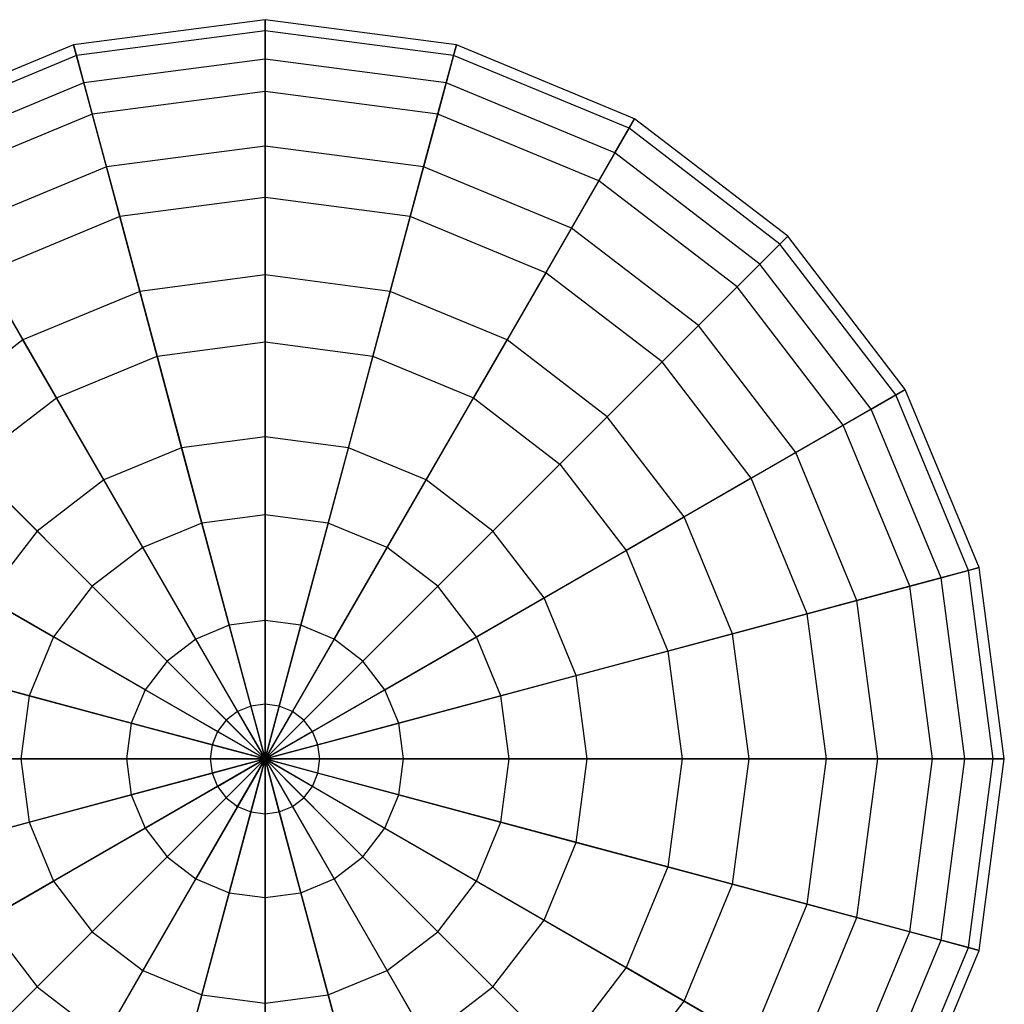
# Model space of a CAD drawing. Extents: x -38.6 to 39.4, y -37.8 to 40.2.
# Tile 22 of 49: x -14.8 to -10.5, y 22.9 to 27.2. Entities that reach past the tile are written whole.
import ezdxf

# ---------------------------------------------------------------- set-up
doc = ezdxf.new("R2010")
doc.units = 0
doc.header["$LTSCALE"] = 2.54
doc.layers.get('0').update_dxf_attribs({"color": 13, "linetype": 'CONTINUOUS'})

# ---------------------------------------------------------------- blocks, each defined once
blk = doc.blocks.new('GRUPUJ_1')
at = {"color": 0}
for p, q in [((24.8424, 65.0706, 12.8374), (23.9955, 64.9591, 12.8374)), ((24.8424, 65.0706, 12.8374), (23.9955, 64.9591, 12.8374)), ((24.8424, 64.8964, 13.676), (24.8424, 65.0706, 12.8374)), ((24.8424, 65.0706, 12.8374), (24.8424, 65.0218, 11.9823)), ((25.6893, 64.9591, 12.8374), (24.8424, 65.0706, 12.8374)), ((24.8424, 65.0706, 12.8374), (24.8424, 65.0218, 11.9823)), ((24.8424, 64.8964, 13.676), (24.8424, 65.0706, 12.8374)), ((25.6893, 64.9591, 12.8374), (24.8424, 65.0706, 12.8374)), ((24.8424, 65.0218, 11.9823), (24.0081, 64.9119, 11.9823)), ((24.8424, 65.0218, 11.9823), (24.0081, 64.9119, 11.9823)), ((25.6766, 64.9119, 11.9823), (24.8424, 65.0218, 11.9823)), ((24.8424, 65.0218, 11.9823), (24.8424, 64.7533, 11.1689)), ((24.8424, 65.0218, 11.9823), (24.8424, 64.7533, 11.1689)), ((25.6766, 64.9119, 11.9823), (24.8424, 65.0218, 11.9823)), ((23.9955, 64.9591, 12.8374), (23.2063, 64.6322, 12.8374)), ((23.9955, 64.9591, 12.8374), (23.2063, 64.6322, 12.8374)), ((24.0406, 64.7908, 13.676), (23.9955, 64.9591, 12.8374)), ((24.0406, 64.7908, 13.676), (23.9955, 64.9591, 12.8374)), ((23.9955, 64.9591, 12.8374), (24.0081, 64.9119, 11.9823)), ((23.9955, 64.9591, 12.8374), (24.0081, 64.9119, 11.9823)), ((25.6442, 64.7908, 13.676), (25.6893, 64.9591, 12.8374)), ((25.6442, 64.7908, 13.676), (25.6893, 64.9591, 12.8374)), ((25.6893, 64.9591, 12.8374), (25.6766, 64.9119, 11.9823)), ((25.6893, 64.9591, 12.8374), (25.6766, 64.9119, 11.9823)), ((26.4784, 64.6322, 12.8374), (25.6893, 64.9591, 12.8374)), ((26.4784, 64.6322, 12.8374), (25.6893, 64.9591, 12.8374)), ((24.0081, 64.9119, 11.9823), (23.2307, 64.5899, 11.9823)), ((24.0081, 64.9119, 11.9823), (23.2307, 64.5899, 11.9823)), ((24.0081, 64.9119, 11.9823), (24.0776, 64.6526, 11.1689)), ((24.0081, 64.9119, 11.9823), (24.0776, 64.6526, 11.1689)), ((24.8424, 64.8964, 13.676), (24.0406, 64.7908, 13.676)), ((24.8424, 64.8964, 13.676), (24.0406, 64.7908, 13.676)), ((24.8424, 64.5111, 14.441), (24.8424, 64.8964, 13.676)), ((25.6442, 64.7908, 13.676), (24.8424, 64.8964, 13.676)), ((25.6442, 64.7908, 13.676), (24.8424, 64.8964, 13.676)), ((24.8424, 64.5111, 14.441), (24.8424, 64.8964, 13.676)), ((25.6766, 64.9119, 11.9823), (25.6071, 64.6526, 11.1689)), ((25.6766, 64.9119, 11.9823), (25.6071, 64.6526, 11.1689)), ((26.454, 64.5899, 11.9823), (25.6766, 64.9119, 11.9823)), ((26.454, 64.5899, 11.9823), (25.6766, 64.9119, 11.9823)), ((24.0406, 64.7908, 13.676), (23.2934, 64.4813, 13.676)), ((24.0406, 64.7908, 13.676), (23.2934, 64.4813, 13.676)), ((24.1403, 64.4187, 14.441), (24.0406, 64.7908, 13.676)), ((24.1403, 64.4187, 14.441), (24.0406, 64.7908, 13.676)), ((25.5444, 64.4187, 14.441), (25.6442, 64.7908, 13.676)), ((25.5444, 64.4187, 14.441), (25.6442, 64.7908, 13.676)), ((26.3913, 64.4813, 13.676), (25.6442, 64.7908, 13.676)), ((26.3913, 64.4813, 13.676), (25.6442, 64.7908, 13.676)), ((24.8424, 64.7533, 11.1689), (24.0776, 64.6526, 11.1689)), ((24.8424, 64.7533, 11.1689), (24.0776, 64.6526, 11.1689)), ((25.6071, 64.6526, 11.1689), (24.8424, 64.7533, 11.1689)), ((25.6071, 64.6526, 11.1689), (24.8424, 64.7533, 11.1689)), ((24.8424, 64.7533, 11.1689), (24.8424, 64.2835, 10.4527)), ((24.8424, 64.7533, 11.1689), (24.8424, 64.2835, 10.4527)), ((24.0776, 64.6526, 11.1689), (23.365, 64.3574, 11.1689)), ((24.0776, 64.6526, 11.1689), (23.365, 64.3574, 11.1689)), ((24.0776, 64.6526, 11.1689), (24.1992, 64.1988, 10.4527)), ((24.0776, 64.6526, 11.1689), (24.1992, 64.1988, 10.4527)), ((25.6071, 64.6526, 11.1689), (25.4855, 64.1988, 10.4527)), ((25.6071, 64.6526, 11.1689), (25.4855, 64.1988, 10.4527)), ((26.3198, 64.3574, 11.1689), (25.6071, 64.6526, 11.1689)), ((26.3198, 64.3574, 11.1689), (25.6071, 64.6526, 11.1689)), ((26.3913, 64.4813, 13.676), (26.4784, 64.6322, 12.8374)), ((26.3913, 64.4813, 13.676), (26.4784, 64.6322, 12.8374)), ((26.4784, 64.6322, 12.8374), (26.454, 64.5899, 11.9823)), ((26.4784, 64.6322, 12.8374), (26.454, 64.5899, 11.9823)), ((27.1561, 64.1122, 12.8374), (26.4784, 64.6322, 12.8374)), ((27.1561, 64.1122, 12.8374), (26.4784, 64.6322, 12.8374)), ((26.454, 64.5899, 11.9823), (26.3198, 64.3574, 11.1689)), ((26.454, 64.5899, 11.9823), (26.3198, 64.3574, 11.1689)), ((27.1216, 64.0777, 11.9823), (26.454, 64.5899, 11.9823)), ((27.1216, 64.0777, 11.9823), (26.454, 64.5899, 11.9823)), ((24.8424, 64.5111, 14.441), (24.1403, 64.4187, 14.441)), ((24.8424, 64.5111, 14.441), (24.1403, 64.4187, 14.441)), ((24.8424, 63.9409, 15.0802), (24.8424, 64.5111, 14.441)), ((25.5444, 64.4187, 14.441), (24.8424, 64.5111, 14.441)), ((25.5444, 64.4187, 14.441), (24.8424, 64.5111, 14.441)), ((24.8424, 63.9409, 15.0802), (24.8424, 64.5111, 14.441)), ((26.1987, 64.1477, 14.441), (26.3913, 64.4813, 13.676)), ((26.1987, 64.1477, 14.441), (26.3913, 64.4813, 13.676)), ((27.0329, 63.989, 13.676), (26.3913, 64.4813, 13.676)), ((27.0329, 63.989, 13.676), (26.3913, 64.4813, 13.676)), ((24.1403, 64.4187, 14.441), (23.4861, 64.1477, 14.441)), ((24.1403, 64.4187, 14.441), (23.4861, 64.1477, 14.441)), ((24.2879, 63.8679, 15.0802), (24.1403, 64.4187, 14.441)), ((24.2879, 63.8679, 15.0802), (24.1403, 64.4187, 14.441)), ((25.3969, 63.8679, 15.0802), (25.5444, 64.4187, 14.441)), ((25.3969, 63.8679, 15.0802), (25.5444, 64.4187, 14.441)), ((26.1987, 64.1477, 14.441), (25.5444, 64.4187, 14.441)), ((26.1987, 64.1477, 14.441), (25.5444, 64.4187, 14.441)), ((26.3198, 64.3574, 11.1689), (26.0849, 63.9506, 10.4527)), ((26.3198, 64.3574, 11.1689), (26.0849, 63.9506, 10.4527)), ((26.9317, 63.8879, 11.1689), (26.3198, 64.3574, 11.1689)), ((26.9317, 63.8879, 11.1689), (26.3198, 64.3574, 11.1689)), ((24.8424, 64.2835, 10.4527), (24.1992, 64.1988, 10.4527)), ((24.8424, 64.2835, 10.4527), (24.1992, 64.1988, 10.4527)), ((25.4855, 64.1988, 10.4527), (24.8424, 64.2835, 10.4527)), ((25.4855, 64.1988, 10.4527), (24.8424, 64.2835, 10.4527)), ((24.8424, 64.2835, 10.4527), (24.8424, 63.6443, 9.8826)), ((24.8424, 64.2835, 10.4527), (24.8424, 63.6443, 9.8826)), ((24.1992, 64.1988, 10.4527), (23.5999, 63.9506, 10.4527)), ((24.1992, 64.1988, 10.4527), (23.5999, 63.9506, 10.4527)), ((24.1992, 64.1988, 10.4527), (24.3646, 63.5814, 9.8826)), ((24.1992, 64.1988, 10.4527), (24.3646, 63.5814, 9.8826)), ((25.4855, 64.1988, 10.4527), (25.3201, 63.5814, 9.8826)), ((25.4855, 64.1988, 10.4527), (25.3201, 63.5814, 9.8826)), ((26.0849, 63.9506, 10.4527), (25.4855, 64.1988, 10.4527)), ((26.0849, 63.9506, 10.4527), (25.4855, 64.1988, 10.4527)), ((23.7712, 63.6539, 15.0802), (23.4861, 64.1477, 14.441)), ((23.7712, 63.6539, 15.0802), (23.4861, 64.1477, 14.441)), ((25.9136, 63.6539, 15.0802), (26.1987, 64.1477, 14.441)), ((25.9136, 63.6539, 15.0802), (26.1987, 64.1477, 14.441)), ((26.7605, 63.7166, 14.441), (26.1987, 64.1477, 14.441)), ((26.7605, 63.7166, 14.441), (26.1987, 64.1477, 14.441)), ((27.0329, 63.989, 13.676), (27.1561, 64.1122, 12.8374)), ((27.0329, 63.989, 13.676), (27.1561, 64.1122, 12.8374)), ((27.1561, 64.1122, 12.8374), (27.1216, 64.0777, 11.9823)), ((27.1561, 64.1122, 12.8374), (27.1216, 64.0777, 11.9823)), ((27.6761, 63.4345, 12.8374), (27.1561, 64.1122, 12.8374)), ((27.6761, 63.4345, 12.8374), (27.1561, 64.1122, 12.8374)), ((27.1216, 64.0777, 11.9823), (26.9317, 63.8879, 11.1689)), ((27.1216, 64.0777, 11.9823), (26.9317, 63.8879, 11.1689)), ((27.6338, 63.4101, 11.9823), (27.1216, 64.0777, 11.9823)), ((27.6338, 63.4101, 11.9823), (27.1216, 64.0777, 11.9823)), ((26.7605, 63.7166, 14.441), (27.0329, 63.989, 13.676)), ((26.7605, 63.7166, 14.441), (27.0329, 63.989, 13.676)), ((27.5252, 63.3474, 13.676), (27.0329, 63.989, 13.676)), ((27.5252, 63.3474, 13.676), (27.0329, 63.989, 13.676)), ((23.5999, 63.9506, 10.4527), (23.9195, 63.397, 9.8826)), ((23.5999, 63.9506, 10.4527), (23.9195, 63.397, 9.8826)), ((24.8424, 63.9409, 15.0802), (24.2879, 63.8679, 15.0802)), ((24.8424, 63.9409, 15.0802), (24.2879, 63.8679, 15.0802)), ((25.3969, 63.8679, 15.0802), (24.8424, 63.9409, 15.0802)), ((24.8424, 63.2248, 15.55), (24.8424, 63.9409, 15.0802)), ((25.3969, 63.8679, 15.0802), (24.8424, 63.9409, 15.0802)), ((24.8424, 63.2248, 15.55), (24.8424, 63.9409, 15.0802)), ((26.0849, 63.9506, 10.4527), (25.7653, 63.397, 9.8826)), ((26.0849, 63.9506, 10.4527), (25.7653, 63.397, 9.8826)), ((26.5995, 63.5556, 10.4527), (26.0849, 63.9506, 10.4527)), ((26.5995, 63.5556, 10.4527), (26.0849, 63.9506, 10.4527)), ((26.9317, 63.8879, 11.1689), (26.5995, 63.5556, 10.4527)), ((26.9317, 63.8879, 11.1689), (26.5995, 63.5556, 10.4527)), ((27.4013, 63.2759, 11.1689), (26.9317, 63.8879, 11.1689)), ((27.4013, 63.2759, 11.1689), (26.9317, 63.8879, 11.1689)), ((24.2879, 63.8679, 15.0802), (23.7712, 63.6539, 15.0802)), ((24.2879, 63.8679, 15.0802), (23.7712, 63.6539, 15.0802)), ((24.4732, 63.1762, 15.55), (24.2879, 63.8679, 15.0802)), ((24.4732, 63.1762, 15.55), (24.2879, 63.8679, 15.0802)), ((25.2115, 63.1762, 15.55), (25.3969, 63.8679, 15.0802)), ((25.2115, 63.1762, 15.55), (25.3969, 63.8679, 15.0802)), ((25.9136, 63.6539, 15.0802), (25.3969, 63.8679, 15.0802)), ((25.9136, 63.6539, 15.0802), (25.3969, 63.8679, 15.0802)), ((26.3573, 63.3134, 15.0802), (26.7605, 63.7166, 14.441)), ((26.3573, 63.3134, 15.0802), (26.7605, 63.7166, 14.441)), ((27.1916, 63.1548, 14.441), (26.7605, 63.7166, 14.441)), ((27.1916, 63.1548, 14.441), (26.7605, 63.7166, 14.441)), ((23.7712, 63.6539, 15.0802), (23.3274, 63.3134, 15.0802)), ((23.7712, 63.6539, 15.0802), (23.3274, 63.3134, 15.0802)), ((24.1292, 63.0337, 15.55), (23.7712, 63.6539, 15.0802)), ((24.1292, 63.0337, 15.55), (23.7712, 63.6539, 15.0802)), ((24.3646, 63.5814, 9.8826), (24.8424, 63.6443, 9.8826)), ((24.3646, 63.5814, 9.8826), (24.8424, 63.6443, 9.8826)), ((24.8424, 63.6443, 9.8826), (24.8424, 62.8793, 9.4973)), ((24.8424, 63.6443, 9.8826), (25.3201, 63.5814, 9.8826)), ((24.8424, 63.6443, 9.8826), (25.3201, 63.5814, 9.8826)), ((24.8424, 63.6443, 9.8826), (24.8424, 62.8793, 9.4973)), ((25.5555, 63.0337, 15.55), (25.9136, 63.6539, 15.0802)), ((25.5555, 63.0337, 15.55), (25.9136, 63.6539, 15.0802)), ((26.3573, 63.3134, 15.0802), (25.9136, 63.6539, 15.0802)), ((26.3573, 63.3134, 15.0802), (25.9136, 63.6539, 15.0802)), ((23.9195, 63.397, 9.8826), (24.3646, 63.5814, 9.8826)), ((23.9195, 63.397, 9.8826), (24.3646, 63.5814, 9.8826)), ((24.3646, 63.5814, 9.8826), (24.5626, 62.8425, 9.4973)), ((24.3646, 63.5814, 9.8826), (24.5626, 62.8425, 9.4973)), ((25.3201, 63.5814, 9.8826), (25.1221, 62.8425, 9.4973)), ((25.3201, 63.5814, 9.8826), (25.1221, 62.8425, 9.4973)), ((25.3201, 63.5814, 9.8826), (25.7653, 63.397, 9.8826)), ((25.3201, 63.5814, 9.8826), (25.7653, 63.397, 9.8826)), ((26.5995, 63.5556, 10.4527), (26.1476, 63.1037, 9.8826)), ((26.5995, 63.5556, 10.4527), (26.1476, 63.1037, 9.8826)), ((26.9944, 63.041, 10.4527), (26.5995, 63.5556, 10.4527)), ((26.9944, 63.041, 10.4527), (26.5995, 63.5556, 10.4527)), ((27.6338, 63.4101, 11.9823), (27.4013, 63.2759, 11.1689)), ((27.6338, 63.4101, 11.9823), (27.4013, 63.2759, 11.1689)), ((27.5252, 63.3474, 13.676), (27.6761, 63.4345, 12.8374)), ((27.5252, 63.3474, 13.676), (27.6761, 63.4345, 12.8374)), ((27.6761, 63.4345, 12.8374), (27.6338, 63.4101, 11.9823)), ((27.6761, 63.4345, 12.8374), (27.6338, 63.4101, 11.9823)), ((27.9558, 62.6327, 11.9823), (27.6338, 63.4101, 11.9823)), ((27.9558, 62.6327, 11.9823), (27.6338, 63.4101, 11.9823)), ((28.003, 62.6454, 12.8374), (27.6761, 63.4345, 12.8374)), ((28.003, 62.6454, 12.8374), (27.6761, 63.4345, 12.8374)), ((23.5372, 63.1037, 9.8826), (23.9195, 63.397, 9.8826)), ((23.5372, 63.1037, 9.8826), (23.9195, 63.397, 9.8826)), ((23.9195, 63.397, 9.8826), (24.302, 62.7345, 9.4973)), ((23.9195, 63.397, 9.8826), (24.302, 62.7345, 9.4973)), ((25.7653, 63.397, 9.8826), (25.3828, 62.7345, 9.4973)), ((25.7653, 63.397, 9.8826), (25.3828, 62.7345, 9.4973)), ((25.7653, 63.397, 9.8826), (26.1476, 63.1037, 9.8826)), ((25.7653, 63.397, 9.8826), (26.1476, 63.1037, 9.8826)), ((27.1916, 63.1548, 14.441), (27.5252, 63.3474, 13.676)), ((27.1916, 63.1548, 14.441), (27.5252, 63.3474, 13.676)), ((27.8347, 62.6003, 13.676), (27.5252, 63.3474, 13.676)), ((27.8347, 62.6003, 13.676), (27.5252, 63.3474, 13.676)), ((23.8338, 62.807, 15.55), (23.3274, 63.3134, 15.0802)), ((23.8338, 62.807, 15.55), (23.3274, 63.3134, 15.0802)), ((25.8509, 62.807, 15.55), (26.3573, 63.3134, 15.0802)), ((25.8509, 62.807, 15.55), (26.3573, 63.3134, 15.0802)), ((26.6978, 62.8697, 15.0802), (26.3573, 63.3134, 15.0802)), ((26.6978, 62.8697, 15.0802), (26.3573, 63.3134, 15.0802)), ((27.4013, 63.2759, 11.1689), (26.9944, 63.041, 10.4527)), ((27.4013, 63.2759, 11.1689), (26.9944, 63.041, 10.4527)), ((27.6965, 62.5633, 11.1689), (27.4013, 63.2759, 11.1689)), ((27.6965, 62.5633, 11.1689), (27.4013, 63.2759, 11.1689)), ((24.8424, 63.2248, 15.55), (24.4732, 63.1762, 15.55)), ((24.8424, 63.2248, 15.55), (24.4732, 63.1762, 15.55)), ((24.8424, 62.4114, 15.8185), (24.8424, 63.2248, 15.55)), ((25.2115, 63.1762, 15.55), (24.8424, 63.2248, 15.55)), ((24.8424, 62.4114, 15.8185), (24.8424, 63.2248, 15.55)), ((25.2115, 63.1762, 15.55), (24.8424, 63.2248, 15.55)), ((24.4732, 63.1762, 15.55), (24.1292, 63.0337, 15.55)), ((24.4732, 63.1762, 15.55), (24.1292, 63.0337, 15.55)), ((24.6837, 62.3905, 15.8185), (24.4732, 63.1762, 15.55)), ((24.6837, 62.3905, 15.8185), (24.4732, 63.1762, 15.55)), ((25.001, 62.3905, 15.8185), (25.2115, 63.1762, 15.55)), ((25.001, 62.3905, 15.8185), (25.2115, 63.1762, 15.55)), ((25.5555, 63.0337, 15.55), (25.2115, 63.1762, 15.55)), ((25.5555, 63.0337, 15.55), (25.2115, 63.1762, 15.55)), ((26.6978, 62.8697, 15.0802), (27.1916, 63.1548, 14.441)), ((26.6978, 62.8697, 15.0802), (27.1916, 63.1548, 14.441)), ((27.4625, 62.5006, 14.441), (27.1916, 63.1548, 14.441)), ((27.4625, 62.5006, 14.441), (27.1916, 63.1548, 14.441)), ((23.5372, 63.1037, 9.8826), (24.0781, 62.5628, 9.4973)), ((23.5372, 63.1037, 9.8826), (24.0781, 62.5628, 9.4973)), ((26.1476, 63.1037, 9.8826), (25.6066, 62.5628, 9.4973)), ((26.1476, 63.1037, 9.8826), (25.6066, 62.5628, 9.4973)), ((26.1476, 63.1037, 9.8826), (26.4409, 62.7214, 9.8826)), ((26.1476, 63.1037, 9.8826), (26.4409, 62.7214, 9.8826)), ((24.1292, 63.0337, 15.55), (23.8338, 62.807, 15.55)), ((24.1292, 63.0337, 15.55), (23.8338, 62.807, 15.55)), ((24.5359, 62.3293, 15.8185), (24.1292, 63.0337, 15.55)), ((24.5359, 62.3293, 15.8185), (24.1292, 63.0337, 15.55)), ((25.1488, 62.3293, 15.8185), (25.5555, 63.0337, 15.55)), ((25.1488, 62.3293, 15.8185), (25.5555, 63.0337, 15.55)), ((25.8509, 62.807, 15.55), (25.5555, 63.0337, 15.55)), ((25.8509, 62.807, 15.55), (25.5555, 63.0337, 15.55)), ((26.9944, 63.041, 10.4527), (26.4409, 62.7214, 9.8826)), ((26.9944, 63.041, 10.4527), (26.4409, 62.7214, 9.8826)), ((27.2427, 62.4416, 10.4527), (26.9944, 63.041, 10.4527)), ((27.2427, 62.4416, 10.4527), (26.9944, 63.041, 10.4527)), ((24.5626, 62.8425, 9.4973), (24.302, 62.7345, 9.4973)), ((24.5626, 62.8425, 9.4973), (24.302, 62.7345, 9.4973)), ((24.8424, 62.8793, 9.4973), (24.5626, 62.8425, 9.4973)), ((24.8424, 62.8793, 9.4973), (24.5626, 62.8425, 9.4973)), ((24.5626, 62.8425, 9.4973), (24.7797, 62.0325, 9.3231)), ((24.5626, 62.8425, 9.4973), (24.7797, 62.0325, 9.3231)), ((25.1221, 62.8425, 9.4973), (24.8424, 62.8793, 9.4973)), ((24.8424, 62.8793, 9.4973), (24.8424, 62.0407, 9.3231)), ((24.8424, 62.8793, 9.4973), (24.8424, 62.0407, 9.3231)), ((25.1221, 62.8425, 9.4973), (24.8424, 62.8793, 9.4973)), ((25.1221, 62.8425, 9.4973), (24.9051, 62.0325, 9.3231)), ((25.1221, 62.8425, 9.4973), (24.9051, 62.0325, 9.3231)), ((25.3828, 62.7345, 9.4973), (25.1221, 62.8425, 9.4973)), ((25.3828, 62.7345, 9.4973), (25.1221, 62.8425, 9.4973)), ((26.0776, 62.5116, 15.55), (26.6978, 62.8697, 15.0802)), ((26.0776, 62.5116, 15.55), (26.6978, 62.8697, 15.0802)), ((26.9118, 62.353, 15.0802), (26.6978, 62.8697, 15.0802)), ((26.9118, 62.353, 15.0802), (26.6978, 62.8697, 15.0802)), ((23.8338, 62.807, 15.55), (23.6072, 62.5116, 15.55)), ((23.8338, 62.807, 15.55), (23.6072, 62.5116, 15.55)), ((24.409, 62.2319, 15.8185), (23.8338, 62.807, 15.55)), ((24.409, 62.2319, 15.8185), (23.8338, 62.807, 15.55)), ((25.2758, 62.2319, 15.8185), (25.8509, 62.807, 15.55)), ((25.2758, 62.2319, 15.8185), (25.8509, 62.807, 15.55)), ((26.0776, 62.5116, 15.55), (25.8509, 62.807, 15.55)), ((26.0776, 62.5116, 15.55), (25.8509, 62.807, 15.55)), ((23.2439, 62.7214, 9.8826), (23.9063, 62.3389, 9.4973)), ((23.2439, 62.7214, 9.8826), (23.9063, 62.3389, 9.4973)), ((24.302, 62.7345, 9.4973), (24.0781, 62.5628, 9.4973)), ((24.302, 62.7345, 9.4973), (24.0781, 62.5628, 9.4973)), ((24.302, 62.7345, 9.4973), (24.7213, 62.0083, 9.3231)), ((24.302, 62.7345, 9.4973), (24.7213, 62.0083, 9.3231)), ((25.3828, 62.7345, 9.4973), (24.9635, 62.0083, 9.3231)), ((25.3828, 62.7345, 9.4973), (24.9635, 62.0083, 9.3231)), ((25.6066, 62.5628, 9.4973), (25.3828, 62.7345, 9.4973)), ((25.6066, 62.5628, 9.4973), (25.3828, 62.7345, 9.4973)), ((26.4409, 62.7214, 9.8826), (25.7784, 62.3389, 9.4973)), ((26.4409, 62.7214, 9.8826), (25.7784, 62.3389, 9.4973)), ((26.4409, 62.7214, 9.8826), (26.6253, 62.2762, 9.8826)), ((26.4409, 62.7214, 9.8826), (26.6253, 62.2762, 9.8826)), ((27.9558, 62.6327, 11.9823), (27.6965, 62.5633, 11.1689)), ((27.9558, 62.6327, 11.9823), (27.6965, 62.5633, 11.1689)), ((27.8347, 62.6003, 13.676), (28.003, 62.6454, 12.8374)), ((27.8347, 62.6003, 13.676), (28.003, 62.6454, 12.8374)), ((28.003, 62.6454, 12.8374), (27.9558, 62.6327, 11.9823)), ((28.003, 62.6454, 12.8374), (27.9558, 62.6327, 11.9823)), ((28.0657, 61.7985, 11.9823), (27.9558, 62.6327, 11.9823)), ((28.0657, 61.7985, 11.9823), (27.9558, 62.6327, 11.9823)), ((28.1145, 61.7985, 12.8374), (28.003, 62.6454, 12.8374)), ((28.1145, 61.7985, 12.8374), (28.003, 62.6454, 12.8374)), ((27.4625, 62.5006, 14.441), (27.8347, 62.6003, 13.676)), ((27.4625, 62.5006, 14.441), (27.8347, 62.6003, 13.676)), ((27.9403, 61.7985, 13.676), (27.8347, 62.6003, 13.676)), ((27.9403, 61.7985, 13.676), (27.8347, 62.6003, 13.676)), ((24.0781, 62.5628, 9.4973), (23.9063, 62.3389, 9.4973)), ((24.0781, 62.5628, 9.4973), (23.9063, 62.3389, 9.4973)), ((24.0781, 62.5628, 9.4973), (24.6711, 61.9698, 9.3231)), ((24.0781, 62.5628, 9.4973), (24.6711, 61.9698, 9.3231)), ((25.6066, 62.5628, 9.4973), (25.0136, 61.9698, 9.3231)), ((25.6066, 62.5628, 9.4973), (25.0136, 61.9698, 9.3231)), ((25.7784, 62.3389, 9.4973), (25.6066, 62.5628, 9.4973)), ((25.7784, 62.3389, 9.4973), (25.6066, 62.5628, 9.4973)), ((27.6965, 62.5633, 11.1689), (27.2427, 62.4416, 10.4527)), ((27.6965, 62.5633, 11.1689), (27.2427, 62.4416, 10.4527)), ((27.7972, 61.7985, 11.1689), (27.6965, 62.5633, 11.1689)), ((27.7972, 61.7985, 11.1689), (27.6965, 62.5633, 11.1689)), ((24.3116, 62.1049, 15.8185), (23.6072, 62.5116, 15.55)), ((24.3116, 62.1049, 15.8185), (23.6072, 62.5116, 15.55)), ((25.3732, 62.1049, 15.8185), (26.0776, 62.5116, 15.55)), ((25.3732, 62.1049, 15.8185), (26.0776, 62.5116, 15.55)), ((26.2201, 62.1676, 15.55), (26.0776, 62.5116, 15.55)), ((26.2201, 62.1676, 15.55), (26.0776, 62.5116, 15.55)), ((26.9118, 62.353, 15.0802), (27.4625, 62.5006, 14.441)), ((26.9118, 62.353, 15.0802), (27.4625, 62.5006, 14.441)), ((27.555, 61.7985, 14.441), (27.4625, 62.5006, 14.441)), ((27.555, 61.7985, 14.441), (27.4625, 62.5006, 14.441)), ((24.8424, 62.4114, 15.8185), (24.6837, 62.3905, 15.8185)), ((24.8424, 62.4114, 15.8185), (24.6837, 62.3905, 15.8185)), ((25.001, 62.3905, 15.8185), (24.8424, 62.4114, 15.8185)), ((24.8424, 61.7985, 15.8535), (24.8424, 62.4114, 15.8185)), ((25.001, 62.3905, 15.8185), (24.8424, 62.4114, 15.8185)), ((24.8424, 61.7985, 15.8535), (24.8424, 62.4114, 15.8185)), ((27.2427, 62.4416, 10.4527), (26.6253, 62.2762, 9.8826)), ((27.2427, 62.4416, 10.4527), (26.6253, 62.2762, 9.8826)), ((27.3274, 61.7985, 10.4527), (27.2427, 62.4416, 10.4527)), ((27.3274, 61.7985, 10.4527), (27.2427, 62.4416, 10.4527)), ((24.6837, 62.3905, 15.8185), (24.5359, 62.3293, 15.8185)), ((24.6837, 62.3905, 15.8185), (24.5359, 62.3293, 15.8185)), ((24.8424, 61.7985, 15.8535), (24.6837, 62.3905, 15.8185)), ((24.8424, 61.7985, 15.8535), (24.6837, 62.3905, 15.8185)), ((24.8424, 61.7985, 15.8535), (25.001, 62.3905, 15.8185)), ((24.8424, 61.7985, 15.8535), (25.001, 62.3905, 15.8185)), ((25.1488, 62.3293, 15.8185), (25.001, 62.3905, 15.8185)), ((25.1488, 62.3293, 15.8185), (25.001, 62.3905, 15.8185)), ((23.9063, 62.3389, 9.4973), (23.7984, 62.0782, 9.4973)), ((23.9063, 62.3389, 9.4973), (23.7984, 62.0782, 9.4973)), ((23.9063, 62.3389, 9.4973), (24.6326, 61.9196, 9.3231)), ((23.9063, 62.3389, 9.4973), (24.6326, 61.9196, 9.3231)), ((24.5359, 62.3293, 15.8185), (24.409, 62.2319, 15.8185)), ((24.5359, 62.3293, 15.8185), (24.409, 62.2319, 15.8185)), ((24.8424, 61.7985, 15.8535), (24.5359, 62.3293, 15.8185)), ((24.8424, 61.7985, 15.8535), (24.5359, 62.3293, 15.8185)), ((24.8424, 61.7985, 15.8535), (25.1488, 62.3293, 15.8185)), ((24.8424, 61.7985, 15.8535), (25.1488, 62.3293, 15.8185)), ((25.7784, 62.3389, 9.4973), (25.0521, 61.9196, 9.3231)), ((25.7784, 62.3389, 9.4973), (25.0521, 61.9196, 9.3231)), ((25.2758, 62.2319, 15.8185), (25.1488, 62.3293, 15.8185)), ((25.2758, 62.2319, 15.8185), (25.1488, 62.3293, 15.8185)), ((25.8864, 62.0782, 9.4973), (25.7784, 62.3389, 9.4973)), ((25.8864, 62.0782, 9.4973), (25.7784, 62.3389, 9.4973)), ((26.2201, 62.1676, 15.55), (26.9118, 62.353, 15.0802)), ((26.2201, 62.1676, 15.55), (26.9118, 62.353, 15.0802)), ((26.9848, 61.7985, 15.0802), (26.9118, 62.353, 15.0802)), ((26.9848, 61.7985, 15.0802), (26.9118, 62.353, 15.0802)), ((23.0595, 62.2762, 9.8826), (23.7984, 62.0782, 9.4973)), ((23.0595, 62.2762, 9.8826), (23.7984, 62.0782, 9.4973)), ((26.6253, 62.2762, 9.8826), (25.8864, 62.0782, 9.4973)), ((26.6253, 62.2762, 9.8826), (25.8864, 62.0782, 9.4973)), ((26.6253, 62.2762, 9.8826), (26.6882, 61.7985, 9.8826)), ((26.6253, 62.2762, 9.8826), (26.6882, 61.7985, 9.8826)), ((24.409, 62.2319, 15.8185), (24.3116, 62.1049, 15.8185)), ((24.409, 62.2319, 15.8185), (24.3116, 62.1049, 15.8185)), ((24.8424, 61.7985, 15.8535), (24.409, 62.2319, 15.8185)), ((24.8424, 61.7985, 15.8535), (24.409, 62.2319, 15.8185)), ((24.8424, 61.7985, 15.8535), (25.2758, 62.2319, 15.8185)), ((24.8424, 61.7985, 15.8535), (25.2758, 62.2319, 15.8185)), ((25.3732, 62.1049, 15.8185), (25.2758, 62.2319, 15.8185)), ((25.3732, 62.1049, 15.8185), (25.2758, 62.2319, 15.8185)), ((24.2503, 61.9571, 15.8185), (23.4647, 62.1676, 15.55)), ((24.2503, 61.9571, 15.8185), (23.4647, 62.1676, 15.55)), ((25.4344, 61.9571, 15.8185), (26.2201, 62.1676, 15.55)), ((25.4344, 61.9571, 15.8185), (26.2201, 62.1676, 15.55)), ((26.2687, 61.7985, 15.55), (26.2201, 62.1676, 15.55)), ((26.2687, 61.7985, 15.55), (26.2201, 62.1676, 15.55)), ((24.3116, 62.1049, 15.8185), (24.2503, 61.9571, 15.8185)), ((24.3116, 62.1049, 15.8185), (24.2503, 61.9571, 15.8185)), ((24.8424, 61.7985, 15.8535), (24.3116, 62.1049, 15.8185)), ((24.8424, 61.7985, 15.8535), (24.3116, 62.1049, 15.8185)), ((24.8424, 61.7985, 15.8535), (25.3732, 62.1049, 15.8185)), ((24.8424, 61.7985, 15.8535), (25.3732, 62.1049, 15.8185)), ((25.4344, 61.9571, 15.8185), (25.3732, 62.1049, 15.8185)), ((25.4344, 61.9571, 15.8185), (25.3732, 62.1049, 15.8185)), ((23.7984, 62.0782, 9.4973), (23.7615, 61.7985, 9.4973)), ((23.7984, 62.0782, 9.4973), (23.7615, 61.7985, 9.4973)), ((23.7984, 62.0782, 9.4973), (24.6084, 61.8612, 9.3231)), ((23.7984, 62.0782, 9.4973), (24.6084, 61.8612, 9.3231)), ((25.8864, 62.0782, 9.4973), (25.0763, 61.8612, 9.3231)), ((25.8864, 62.0782, 9.4973), (25.0763, 61.8612, 9.3231)), ((25.9232, 61.7985, 9.4973), (25.8864, 62.0782, 9.4973)), ((25.9232, 61.7985, 9.4973), (25.8864, 62.0782, 9.4973)), ((24.7797, 62.0325, 9.3231), (24.7213, 62.0083, 9.3231)), ((24.7797, 62.0325, 9.3231), (24.7213, 62.0083, 9.3231)), ((24.8424, 62.0407, 9.3231), (24.7797, 62.0325, 9.3231)), ((24.8424, 62.0407, 9.3231), (24.7797, 62.0325, 9.3231)), ((24.7797, 62.0325, 9.3231), (24.8424, 61.7985, 9.3369)), ((24.7797, 62.0325, 9.3231), (24.8424, 61.7985, 9.3369)), ((24.9051, 62.0325, 9.3231), (24.8424, 62.0407, 9.3231)), ((24.9051, 62.0325, 9.3231), (24.8424, 62.0407, 9.3231)), ((24.8424, 62.0407, 9.3231), (24.8424, 61.7985, 9.3369)), ((24.8424, 62.0407, 9.3231), (24.8424, 61.7985, 9.3369)), ((24.9051, 62.0325, 9.3231), (24.8424, 61.7985, 9.3369)), ((24.9051, 62.0325, 9.3231), (24.8424, 61.7985, 9.3369)), ((24.9635, 62.0083, 9.3231), (24.9051, 62.0325, 9.3231)), ((24.9635, 62.0083, 9.3231), (24.9051, 62.0325, 9.3231)), ((24.6711, 61.9698, 9.3231), (24.6326, 61.9196, 9.3231)), ((24.6711, 61.9698, 9.3231), (24.6326, 61.9196, 9.3231)), ((24.7213, 62.0083, 9.3231), (24.6711, 61.9698, 9.3231)), ((24.7213, 62.0083, 9.3231), (24.6711, 61.9698, 9.3231)), ((24.6711, 61.9698, 9.3231), (24.8424, 61.7985, 9.3369)), ((24.6711, 61.9698, 9.3231), (24.8424, 61.7985, 9.3369)), ((24.7213, 62.0083, 9.3231), (24.8424, 61.7985, 9.3369)), ((24.7213, 62.0083, 9.3231), (24.8424, 61.7985, 9.3369)), ((24.9635, 62.0083, 9.3231), (24.8424, 61.7985, 9.3369)), ((24.9635, 62.0083, 9.3231), (24.8424, 61.7985, 9.3369)), ((25.0136, 61.9698, 9.3231), (24.8424, 61.7985, 9.3369)), ((25.0136, 61.9698, 9.3231), (24.8424, 61.7985, 9.3369)), ((25.0136, 61.9698, 9.3231), (24.9635, 62.0083, 9.3231)), ((25.0136, 61.9698, 9.3231), (24.9635, 62.0083, 9.3231)), ((25.0521, 61.9196, 9.3231), (25.0136, 61.9698, 9.3231)), ((25.0521, 61.9196, 9.3231), (25.0136, 61.9698, 9.3231)), ((24.2503, 61.9571, 15.8185), (24.2295, 61.7985, 15.8185)), ((24.2503, 61.9571, 15.8185), (24.2295, 61.7985, 15.8185)), ((24.8424, 61.7985, 15.8535), (24.2503, 61.9571, 15.8185)), ((24.8424, 61.7985, 15.8535), (24.2503, 61.9571, 15.8185)), ((24.8424, 61.7985, 15.8535), (25.4344, 61.9571, 15.8185)), ((24.8424, 61.7985, 15.8535), (25.4344, 61.9571, 15.8185)), ((25.4553, 61.7985, 15.8185), (25.4344, 61.9571, 15.8185)), ((25.4553, 61.7985, 15.8185), (25.4344, 61.9571, 15.8185)), ((24.6326, 61.9196, 9.3231), (24.6084, 61.8612, 9.3231)), ((24.6326, 61.9196, 9.3231), (24.6084, 61.8612, 9.3231)), ((24.6326, 61.9196, 9.3231), (24.8424, 61.7985, 9.3369)), ((24.6326, 61.9196, 9.3231), (24.8424, 61.7985, 9.3369)), ((25.0521, 61.9196, 9.3231), (24.8424, 61.7985, 9.3369)), ((25.0521, 61.9196, 9.3231), (24.8424, 61.7985, 9.3369)), ((25.0763, 61.8612, 9.3231), (25.0521, 61.9196, 9.3231)), ((25.0763, 61.8612, 9.3231), (25.0521, 61.9196, 9.3231)), ((24.6084, 61.8612, 9.3231), (24.6002, 61.7985, 9.3231)), ((24.6084, 61.8612, 9.3231), (24.6002, 61.7985, 9.3231)), ((24.6084, 61.8612, 9.3231), (24.8424, 61.7985, 9.3369)), ((24.6084, 61.8612, 9.3231), (24.8424, 61.7985, 9.3369)), ((25.0763, 61.8612, 9.3231), (24.8424, 61.7985, 9.3369)), ((25.0763, 61.8612, 9.3231), (24.8424, 61.7985, 9.3369)), ((25.0846, 61.7985, 9.3231), (25.0763, 61.8612, 9.3231)), ((25.0846, 61.7985, 9.3231), (25.0763, 61.8612, 9.3231)), ((23.7615, 61.7985, 9.4973), (22.9966, 61.7985, 9.8826)), ((23.7615, 61.7985, 9.4973), (22.9966, 61.7985, 9.8826)), ((23.4161, 61.7985, 15.55), (24.2295, 61.7985, 15.8185)), ((23.4161, 61.7985, 15.55), (24.2295, 61.7985, 15.8185)), ((23.7615, 61.7985, 9.4973), (23.7984, 61.5187, 9.4973)), ((24.6002, 61.7985, 9.3231), (23.7615, 61.7985, 9.4973)), ((23.7615, 61.7985, 9.4973), (23.7984, 61.5187, 9.4973)), ((24.6002, 61.7985, 9.3231), (23.7615, 61.7985, 9.4973)), ((24.2295, 61.7985, 15.8185), (24.2503, 61.6399, 15.8185)), ((24.2295, 61.7985, 15.8185), (24.8424, 61.7985, 15.8535)), ((24.2295, 61.7985, 15.8185), (24.8424, 61.7985, 15.8535)), ((24.2295, 61.7985, 15.8185), (24.2503, 61.6399, 15.8185)), ((24.8424, 61.7985, 15.8535), (24.2503, 61.6399, 15.8185)), ((24.8424, 61.7985, 15.8535), (24.2503, 61.6399, 15.8185)), ((24.8424, 61.7985, 15.8535), (24.3116, 61.492, 15.8185)), ((24.8424, 61.7985, 15.8535), (24.3116, 61.492, 15.8185)), ((24.8424, 61.7985, 15.8535), (24.409, 61.3651, 15.8185)), ((24.8424, 61.7985, 15.8535), (24.409, 61.3651, 15.8185)), ((24.8424, 61.7985, 15.8535), (24.5359, 61.2677, 15.8185)), ((24.8424, 61.7985, 15.8535), (24.5359, 61.2677, 15.8185)), ((24.6002, 61.7985, 9.3231), (24.6084, 61.7358, 9.3231)), ((24.8424, 61.7985, 9.3369), (24.6002, 61.7985, 9.3231)), ((24.6002, 61.7985, 9.3231), (24.6084, 61.7358, 9.3231)), ((24.8424, 61.7985, 9.3369), (24.6002, 61.7985, 9.3231)), ((24.6084, 61.7358, 9.3231), (24.8424, 61.7985, 9.3369)), ((24.6084, 61.7358, 9.3231), (24.8424, 61.7985, 9.3369)), ((24.6326, 61.6774, 9.3231), (24.8424, 61.7985, 9.3369)), ((24.6326, 61.6774, 9.3231), (24.8424, 61.7985, 9.3369)), ((24.6711, 61.6272, 9.3231), (24.8424, 61.7985, 9.3369)), ((24.6711, 61.6272, 9.3231), (24.8424, 61.7985, 9.3369)), ((24.8424, 61.7985, 15.8535), (24.6837, 61.2065, 15.8185)), ((24.8424, 61.7985, 15.8535), (24.6837, 61.2065, 15.8185)), ((24.7213, 61.5887, 9.3231), (24.8424, 61.7985, 9.3369)), ((24.7213, 61.5887, 9.3231), (24.8424, 61.7985, 9.3369)), ((24.7797, 61.5645, 9.3231), (24.8424, 61.7985, 9.3369)), ((24.7797, 61.5645, 9.3231), (24.8424, 61.7985, 9.3369)), ((25.0136, 61.6272, 9.3231), (24.8424, 61.7985, 9.3369)), ((24.9635, 61.5887, 9.3231), (24.8424, 61.7985, 9.3369)), ((24.9635, 61.5887, 9.3231), (24.8424, 61.7985, 9.3369)), ((24.9051, 61.5645, 9.3231), (24.8424, 61.7985, 9.3369)), ((24.8424, 61.7985, 15.8535), (25.1488, 61.2677, 15.8185)), ((24.8424, 61.7985, 15.8535), (25.2758, 61.3651, 15.8185)), ((24.8424, 61.7985, 15.8535), (25.001, 61.2065, 15.8185)), ((24.8424, 61.7985, 15.8535), (25.1488, 61.2677, 15.8185)), ((24.8424, 61.7985, 15.8535), (25.4344, 61.6399, 15.8185)), ((24.8424, 61.7985, 15.8535), (25.4553, 61.7985, 15.8185)), ((24.8424, 61.7985, 15.8535), (25.3732, 61.492, 15.8185)), ((24.8424, 61.7985, 15.8535), (25.4344, 61.6399, 15.8185)), ((25.0846, 61.7985, 9.3231), (24.8424, 61.7985, 9.3369)), ((25.0763, 61.7358, 9.3231), (24.8424, 61.7985, 9.3369)), ((25.0521, 61.6774, 9.3231), (24.8424, 61.7985, 9.3369)), ((25.0136, 61.6272, 9.3231), (24.8424, 61.7985, 9.3369)), ((25.0846, 61.7985, 9.3231), (24.8424, 61.7985, 9.3369)), ((24.8424, 61.7985, 15.8535), (25.4553, 61.7985, 15.8185)), ((24.8424, 61.7985, 15.8535), (24.8424, 61.1856, 15.8185)), ((24.8424, 61.7985, 15.8535), (25.001, 61.2065, 15.8185)), ((24.8424, 61.7985, 15.8535), (24.8424, 61.1856, 15.8185)), ((24.8424, 61.5563, 9.3231), (24.8424, 61.7985, 9.3369)), ((24.9051, 61.5645, 9.3231), (24.8424, 61.7985, 9.3369)), ((24.8424, 61.5563, 9.3231), (24.8424, 61.7985, 9.3369)), ((25.0763, 61.7358, 9.3231), (24.8424, 61.7985, 9.3369)), ((25.0521, 61.6774, 9.3231), (24.8424, 61.7985, 9.3369)), ((24.8424, 61.7985, 15.8535), (25.2758, 61.3651, 15.8185)), ((24.8424, 61.7985, 15.8535), (25.3732, 61.492, 15.8185)), ((25.0763, 61.7358, 9.3231), (25.0846, 61.7985, 9.3231)), ((25.0763, 61.7358, 9.3231), (25.0846, 61.7985, 9.3231)), ((25.9232, 61.7985, 9.4973), (25.0846, 61.7985, 9.3231)), ((25.9232, 61.7985, 9.4973), (25.0846, 61.7985, 9.3231)), ((25.4344, 61.6399, 15.8185), (25.4553, 61.7985, 15.8185)), ((25.4344, 61.6399, 15.8185), (25.4553, 61.7985, 15.8185)), ((25.4553, 61.7985, 15.8185), (26.2687, 61.7985, 15.55)), ((25.4553, 61.7985, 15.8185), (26.2687, 61.7985, 15.55)), ((25.8864, 61.5187, 9.4973), (25.9232, 61.7985, 9.4973)), ((25.8864, 61.5187, 9.4973), (25.9232, 61.7985, 9.4973)), ((26.6882, 61.7985, 9.8826), (25.9232, 61.7985, 9.4973)), ((26.6882, 61.7985, 9.8826), (25.9232, 61.7985, 9.4973)), ((26.2201, 61.4293, 15.55), (26.2687, 61.7985, 15.55)), ((26.2201, 61.4293, 15.55), (26.2687, 61.7985, 15.55)), ((26.2687, 61.7985, 15.55), (26.9848, 61.7985, 15.0802)), ((26.2687, 61.7985, 15.55), (26.9848, 61.7985, 15.0802)), ((26.6882, 61.7985, 9.8826), (26.6253, 61.3208, 9.8826)), ((26.6882, 61.7985, 9.8826), (26.6253, 61.3208, 9.8826)), ((27.3274, 61.7985, 10.4527), (26.6882, 61.7985, 9.8826)), ((27.3274, 61.7985, 10.4527), (26.6882, 61.7985, 9.8826)), ((26.9118, 61.244, 15.0802), (26.9848, 61.7985, 15.0802)), ((26.9118, 61.244, 15.0802), (26.9848, 61.7985, 15.0802)), ((26.9848, 61.7985, 15.0802), (27.555, 61.7985, 14.441)), ((26.9848, 61.7985, 15.0802), (27.555, 61.7985, 14.441)), ((27.2427, 61.1553, 10.4527), (27.3274, 61.7985, 10.4527)), ((27.2427, 61.1553, 10.4527), (27.3274, 61.7985, 10.4527)), ((27.7972, 61.7985, 11.1689), (27.3274, 61.7985, 10.4527)), ((27.7972, 61.7985, 11.1689), (27.3274, 61.7985, 10.4527)), ((27.4625, 61.0964, 14.441), (27.555, 61.7985, 14.441)), ((27.4625, 61.0964, 14.441), (27.555, 61.7985, 14.441)), ((27.555, 61.7985, 14.441), (27.9403, 61.7985, 13.676)), ((27.555, 61.7985, 14.441), (27.9403, 61.7985, 13.676)), ((27.6965, 61.0337, 11.1689), (27.7972, 61.7985, 11.1689)), ((27.6965, 61.0337, 11.1689), (27.7972, 61.7985, 11.1689)), ((28.0657, 61.7985, 11.9823), (27.7972, 61.7985, 11.1689)), ((28.0657, 61.7985, 11.9823), (27.7972, 61.7985, 11.1689)), ((27.8347, 60.9967, 13.676), (27.9403, 61.7985, 13.676)), ((27.8347, 60.9967, 13.676), (27.9403, 61.7985, 13.676)), ((27.9403, 61.7985, 13.676), (28.1145, 61.7985, 12.8374)), ((27.9403, 61.7985, 13.676), (28.1145, 61.7985, 12.8374)), ((27.9558, 60.9642, 11.9823), (28.0657, 61.7985, 11.9823)), ((27.9558, 60.9642, 11.9823), (28.0657, 61.7985, 11.9823)), ((28.003, 60.9516, 12.8374), (28.1145, 61.7985, 12.8374)), ((28.003, 60.9516, 12.8374), (28.1145, 61.7985, 12.8374)), ((28.1145, 61.7985, 12.8374), (28.0657, 61.7985, 11.9823)), ((28.1145, 61.7985, 12.8374), (28.0657, 61.7985, 11.9823)), ((23.7984, 61.5187, 9.4973), (24.6084, 61.7358, 9.3231)), ((23.7984, 61.5187, 9.4973), (24.6084, 61.7358, 9.3231)), ((24.6084, 61.7358, 9.3231), (24.6326, 61.6774, 9.3231)), ((24.6084, 61.7358, 9.3231), (24.6326, 61.6774, 9.3231)), ((25.0521, 61.6774, 9.3231), (25.0763, 61.7358, 9.3231)), ((25.0521, 61.6774, 9.3231), (25.0763, 61.7358, 9.3231)), ((25.8864, 61.5187, 9.4973), (25.0763, 61.7358, 9.3231)), ((25.8864, 61.5187, 9.4973), (25.0763, 61.7358, 9.3231)), ((23.9063, 61.2581, 9.4973), (24.6326, 61.6774, 9.3231)), ((23.9063, 61.2581, 9.4973), (24.6326, 61.6774, 9.3231)), ((24.6326, 61.6774, 9.3231), (24.6711, 61.6272, 9.3231)), ((24.6326, 61.6774, 9.3231), (24.6711, 61.6272, 9.3231)), ((25.0136, 61.6272, 9.3231), (25.0521, 61.6774, 9.3231)), ((25.0136, 61.6272, 9.3231), (25.0521, 61.6774, 9.3231)), ((25.7784, 61.2581, 9.4973), (25.0521, 61.6774, 9.3231)), ((25.7784, 61.2581, 9.4973), (25.0521, 61.6774, 9.3231)), ((24.2503, 61.6399, 15.8185), (23.4647, 61.4293, 15.55)), ((24.2503, 61.6399, 15.8185), (23.4647, 61.4293, 15.55)), ((24.0781, 61.0342, 9.4973), (24.6711, 61.6272, 9.3231)), ((24.0781, 61.0342, 9.4973), (24.6711, 61.6272, 9.3231)), ((24.2503, 61.6399, 15.8185), (24.3116, 61.492, 15.8185)), ((24.2503, 61.6399, 15.8185), (24.3116, 61.492, 15.8185)), ((24.6711, 61.6272, 9.3231), (24.7213, 61.5887, 9.3231)), ((24.6711, 61.6272, 9.3231), (24.7213, 61.5887, 9.3231)), ((24.9635, 61.5887, 9.3231), (25.0136, 61.6272, 9.3231)), ((24.9635, 61.5887, 9.3231), (25.0136, 61.6272, 9.3231)), ((25.6066, 61.0342, 9.4973), (25.0136, 61.6272, 9.3231)), ((25.6066, 61.0342, 9.4973), (25.0136, 61.6272, 9.3231)), ((25.3732, 61.492, 15.8185), (25.4344, 61.6399, 15.8185)), ((25.3732, 61.492, 15.8185), (25.4344, 61.6399, 15.8185)), ((25.4344, 61.6399, 15.8185), (26.2201, 61.4293, 15.55)), ((25.4344, 61.6399, 15.8185), (26.2201, 61.4293, 15.55)), ((24.302, 60.8625, 9.4973), (24.7213, 61.5887, 9.3231)), ((24.302, 60.8625, 9.4973), (24.7213, 61.5887, 9.3231)), ((24.7213, 61.5887, 9.3231), (24.7797, 61.5645, 9.3231)), ((24.7213, 61.5887, 9.3231), (24.7797, 61.5645, 9.3231)), ((24.9051, 61.5645, 9.3231), (24.9635, 61.5887, 9.3231)), ((24.9051, 61.5645, 9.3231), (24.9635, 61.5887, 9.3231)), ((25.3828, 60.8625, 9.4973), (24.9635, 61.5887, 9.3231)), ((25.3828, 60.8625, 9.4973), (24.9635, 61.5887, 9.3231)), ((24.5626, 60.7545, 9.4973), (24.7797, 61.5645, 9.3231)), ((24.5626, 60.7545, 9.4973), (24.7797, 61.5645, 9.3231)), ((24.7797, 61.5645, 9.3231), (24.8424, 61.5563, 9.3231)), ((24.7797, 61.5645, 9.3231), (24.8424, 61.5563, 9.3231)), ((24.8424, 61.5563, 9.3231), (24.9051, 61.5645, 9.3231)), ((24.8424, 61.5563, 9.3231), (24.9051, 61.5645, 9.3231)), ((24.8424, 60.7176, 9.4973), (24.8424, 61.5563, 9.3231)), ((24.8424, 60.7176, 9.4973), (24.8424, 61.5563, 9.3231)), ((25.1221, 60.7545, 9.4973), (24.9051, 61.5645, 9.3231)), ((25.1221, 60.7545, 9.4973), (24.9051, 61.5645, 9.3231)), ((23.0595, 61.3208, 9.8826), (23.7984, 61.5187, 9.4973)), ((23.0595, 61.3208, 9.8826), (23.7984, 61.5187, 9.4973)), ((24.3116, 61.492, 15.8185), (23.6072, 61.0853, 15.55)), ((24.3116, 61.492, 15.8185), (23.6072, 61.0853, 15.55)), ((23.7984, 61.5187, 9.4973), (23.9063, 61.2581, 9.4973)), ((23.7984, 61.5187, 9.4973), (23.9063, 61.2581, 9.4973)), ((24.3116, 61.492, 15.8185), (24.409, 61.3651, 15.8185)), ((24.3116, 61.492, 15.8185), (24.409, 61.3651, 15.8185)), ((25.2758, 61.3651, 15.8185), (25.3732, 61.492, 15.8185)), ((25.2758, 61.3651, 15.8185), (25.3732, 61.492, 15.8185)), ((25.3732, 61.492, 15.8185), (26.0776, 61.0853, 15.55)), ((25.3732, 61.492, 15.8185), (26.0776, 61.0853, 15.55)), ((25.7784, 61.2581, 9.4973), (25.8864, 61.5187, 9.4973)), ((25.7784, 61.2581, 9.4973), (25.8864, 61.5187, 9.4973)), ((26.6253, 61.3208, 9.8826), (25.8864, 61.5187, 9.4973)), ((26.6253, 61.3208, 9.8826), (25.8864, 61.5187, 9.4973)), ((26.0776, 61.0853, 15.55), (26.2201, 61.4293, 15.55)), ((26.0776, 61.0853, 15.55), (26.2201, 61.4293, 15.55)), ((26.2201, 61.4293, 15.55), (26.9118, 61.244, 15.0802)), ((26.2201, 61.4293, 15.55), (26.9118, 61.244, 15.0802)), ((24.409, 61.3651, 15.8185), (23.8338, 60.79, 15.55)), ((24.409, 61.3651, 15.8185), (23.8338, 60.79, 15.55)), ((24.409, 61.3651, 15.8185), (24.5359, 61.2677, 15.8185)), ((24.409, 61.3651, 15.8185), (24.5359, 61.2677, 15.8185)), ((25.1488, 61.2677, 15.8185), (25.2758, 61.3651, 15.8185)), ((25.1488, 61.2677, 15.8185), (25.2758, 61.3651, 15.8185)), ((25.2758, 61.3651, 15.8185), (25.8509, 60.79, 15.55)), ((25.2758, 61.3651, 15.8185), (25.8509, 60.79, 15.55)), ((26.6253, 61.3208, 9.8826), (26.4409, 60.8756, 9.8826)), ((26.6253, 61.3208, 9.8826), (26.4409, 60.8756, 9.8826)), ((27.2427, 61.1553, 10.4527), (26.6253, 61.3208, 9.8826)), ((27.2427, 61.1553, 10.4527), (26.6253, 61.3208, 9.8826)), ((23.2439, 60.8756, 9.8826), (23.9063, 61.2581, 9.4973)), ((23.2439, 60.8756, 9.8826), (23.9063, 61.2581, 9.4973)), ((23.9063, 61.2581, 9.4973), (24.0781, 61.0342, 9.4973)), ((23.9063, 61.2581, 9.4973), (24.0781, 61.0342, 9.4973)), ((24.5359, 61.2677, 15.8185), (24.1292, 60.5633, 15.55)), ((24.5359, 61.2677, 15.8185), (24.1292, 60.5633, 15.55)), ((24.5359, 61.2677, 15.8185), (24.6837, 61.2065, 15.8185)), ((24.5359, 61.2677, 15.8185), (24.6837, 61.2065, 15.8185)), ((25.001, 61.2065, 15.8185), (25.1488, 61.2677, 15.8185)), ((25.001, 61.2065, 15.8185), (25.1488, 61.2677, 15.8185)), ((25.1488, 61.2677, 15.8185), (25.5555, 60.5633, 15.55)), ((25.1488, 61.2677, 15.8185), (25.5555, 60.5633, 15.55)), ((25.6066, 61.0342, 9.4973), (25.7784, 61.2581, 9.4973)), ((25.6066, 61.0342, 9.4973), (25.7784, 61.2581, 9.4973)), ((26.4409, 60.8756, 9.8826), (25.7784, 61.2581, 9.4973)), ((26.4409, 60.8756, 9.8826), (25.7784, 61.2581, 9.4973)), ((26.6978, 60.7273, 15.0802), (26.9118, 61.244, 15.0802)), ((26.6978, 60.7273, 15.0802), (26.9118, 61.244, 15.0802)), ((26.9118, 61.244, 15.0802), (27.4625, 61.0964, 14.441)), ((26.9118, 61.244, 15.0802), (27.4625, 61.0964, 14.441)), ((24.6837, 61.2065, 15.8185), (24.4732, 60.4208, 15.55)), ((24.6837, 61.2065, 15.8185), (24.4732, 60.4208, 15.55)), ((24.6837, 61.2065, 15.8185), (24.8424, 61.1856, 15.8185)), ((24.6837, 61.2065, 15.8185), (24.8424, 61.1856, 15.8185)), ((24.8424, 61.1856, 15.8185), (25.001, 61.2065, 15.8185)), ((24.8424, 61.1856, 15.8185), (25.001, 61.2065, 15.8185)), ((24.8424, 61.1856, 15.8185), (24.8424, 60.3722, 15.55)), ((24.8424, 61.1856, 15.8185), (24.8424, 60.3722, 15.55)), ((25.001, 61.2065, 15.8185), (25.2115, 60.4208, 15.55)), ((25.001, 61.2065, 15.8185), (25.2115, 60.4208, 15.55)), ((26.9944, 60.556, 10.4527), (27.2427, 61.1553, 10.4527)), ((26.9944, 60.556, 10.4527), (27.2427, 61.1553, 10.4527)), ((27.6965, 61.0337, 11.1689), (27.2427, 61.1553, 10.4527)), ((27.6965, 61.0337, 11.1689), (27.2427, 61.1553, 10.4527)), ((23.6072, 61.0853, 15.55), (23.8338, 60.79, 15.55)), ((23.6072, 61.0853, 15.55), (23.8338, 60.79, 15.55)), ((25.8509, 60.79, 15.55), (26.0776, 61.0853, 15.55)), ((25.8509, 60.79, 15.55), (26.0776, 61.0853, 15.55)), ((26.0776, 61.0853, 15.55), (26.6978, 60.7273, 15.0802)), ((26.0776, 61.0853, 15.55), (26.6978, 60.7273, 15.0802)), ((27.1916, 60.4422, 14.441), (27.4625, 61.0964, 14.441)), ((27.1916, 60.4422, 14.441), (27.4625, 61.0964, 14.441)), ((27.4625, 61.0964, 14.441), (27.8347, 60.9967, 13.676)), ((27.4625, 61.0964, 14.441), (27.8347, 60.9967, 13.676)), ((23.5372, 60.4933, 9.8826), (24.0781, 61.0342, 9.4973)), ((23.5372, 60.4933, 9.8826), (24.0781, 61.0342, 9.4973)), ((24.0781, 61.0342, 9.4973), (24.302, 60.8625, 9.4973)), ((24.0781, 61.0342, 9.4973), (24.302, 60.8625, 9.4973)), ((25.3828, 60.8625, 9.4973), (25.6066, 61.0342, 9.4973)), ((25.3828, 60.8625, 9.4973), (25.6066, 61.0342, 9.4973)), ((26.1476, 60.4933, 9.8826), (25.6066, 61.0342, 9.4973)), ((26.1476, 60.4933, 9.8826), (25.6066, 61.0342, 9.4973)), ((27.4013, 60.3211, 11.1689), (27.6965, 61.0337, 11.1689)), ((27.4013, 60.3211, 11.1689), (27.6965, 61.0337, 11.1689)), ((27.9558, 60.9642, 11.9823), (27.6965, 61.0337, 11.1689)), ((27.9558, 60.9642, 11.9823), (27.6965, 61.0337, 11.1689)), ((27.5252, 60.2495, 13.676), (27.8347, 60.9967, 13.676)), ((27.5252, 60.2495, 13.676), (27.8347, 60.9967, 13.676)), ((27.8347, 60.9967, 13.676), (28.003, 60.9516, 12.8374)), ((27.8347, 60.9967, 13.676), (28.003, 60.9516, 12.8374)), ((27.6338, 60.1868, 11.9823), (27.9558, 60.9642, 11.9823)), ((27.6338, 60.1868, 11.9823), (27.9558, 60.9642, 11.9823)), ((27.6761, 60.1624, 12.8374), (28.003, 60.9516, 12.8374)), ((27.6761, 60.1624, 12.8374), (28.003, 60.9516, 12.8374)), ((28.003, 60.9516, 12.8374), (27.9558, 60.9642, 11.9823)), ((28.003, 60.9516, 12.8374), (27.9558, 60.9642, 11.9823)), ((23.9195, 60.2, 9.8826), (24.302, 60.8625, 9.4973)), ((23.9195, 60.2, 9.8826), (24.302, 60.8625, 9.4973)), ((24.302, 60.8625, 9.4973), (24.5626, 60.7545, 9.4973)), ((24.302, 60.8625, 9.4973), (24.5626, 60.7545, 9.4973)), ((25.1221, 60.7545, 9.4973), (25.3828, 60.8625, 9.4973)), ((25.1221, 60.7545, 9.4973), (25.3828, 60.8625, 9.4973)), ((25.7653, 60.2, 9.8826), (25.3828, 60.8625, 9.4973)), ((25.7653, 60.2, 9.8826), (25.3828, 60.8625, 9.4973)), ((26.4409, 60.8756, 9.8826), (26.1476, 60.4933, 9.8826)), ((26.4409, 60.8756, 9.8826), (26.1476, 60.4933, 9.8826)), ((26.9944, 60.556, 10.4527), (26.4409, 60.8756, 9.8826)), ((26.9944, 60.556, 10.4527), (26.4409, 60.8756, 9.8826)), ((23.8338, 60.79, 15.55), (23.3274, 60.2836, 15.0802)), ((23.8338, 60.79, 15.55), (23.3274, 60.2836, 15.0802)), ((23.8338, 60.79, 15.55), (24.1292, 60.5633, 15.55)), ((23.8338, 60.79, 15.55), (24.1292, 60.5633, 15.55)), ((24.3646, 60.0156, 9.8826), (24.5626, 60.7545, 9.4973)), ((24.3646, 60.0156, 9.8826), (24.5626, 60.7545, 9.4973)), ((24.5626, 60.7545, 9.4973), (24.8424, 60.7176, 9.4973)), ((24.5626, 60.7545, 9.4973), (24.8424, 60.7176, 9.4973)), ((24.8424, 60.7176, 9.4973), (25.1221, 60.7545, 9.4973)), ((24.8424, 60.7176, 9.4973), (25.1221, 60.7545, 9.4973)), ((25.3201, 60.0156, 9.8826), (25.1221, 60.7545, 9.4973)), ((25.3201, 60.0156, 9.8826), (25.1221, 60.7545, 9.4973)), ((25.5555, 60.5633, 15.55), (25.8509, 60.79, 15.55)), ((25.5555, 60.5633, 15.55), (25.8509, 60.79, 15.55)), ((25.8509, 60.79, 15.55), (26.3573, 60.2836, 15.0802)), ((25.8509, 60.79, 15.55), (26.3573, 60.2836, 15.0802)), ((24.8424, 59.9527, 9.8826), (24.8424, 60.7176, 9.4973)), ((24.8424, 59.9527, 9.8826), (24.8424, 60.7176, 9.4973)), ((26.3573, 60.2836, 15.0802), (26.6978, 60.7273, 15.0802)), ((26.3573, 60.2836, 15.0802), (26.6978, 60.7273, 15.0802)), ((26.6978, 60.7273, 15.0802), (27.1916, 60.4422, 14.441)), ((26.6978, 60.7273, 15.0802), (27.1916, 60.4422, 14.441))]:
    blk.add_line(p, q, dxfattribs=at)

msp = doc.modelspace()

# ---------------------------------------------------------------- block references
at = {"color": 0}
msp.add_blockref('GRUPUJ_1', (-38.6046, -37.8416, 0.1598), dxfattribs=at)

doc.saveas('drawing.dxf')
